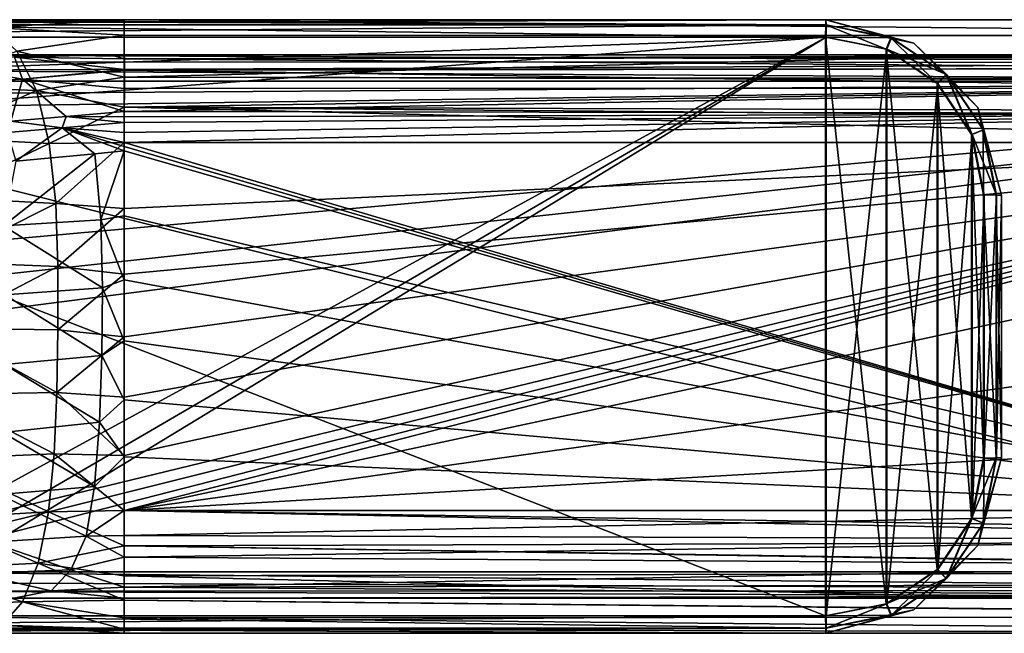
# Model space of a CAD drawing. Header units: millimetres. Extents: x -24 to 136, y -24 to 24.
# Tile 73 of 88: x 27 to 83, y -18 to 18. Entities that reach past the tile are written whole.
import ezdxf

# ---------------------------------------------------------------- set-up
doc = ezdxf.new("R2010")
doc.units = ezdxf.units.MM
doc.header["$LTSCALE"] = 101.851852
for name, color, linetype in [('18', 7, 'CONTINUOUS'), ('25', 7, 'CONTINUOUS'), ('26', 7, 'CONTINUOUS'), ('27', 7, 'CONTINUOUS'), ('28', 7, 'CONTINUOUS'), ('32', 7, 'CONTINUOUS'), ('33', 7, 'CONTINUOUS'), ('34', 7, 'CONTINUOUS'), ('36', 7, 'CONTINUOUS'), ('37', 7, 'CONTINUOUS'), ('38', 7, 'CONTINUOUS'), ('39', 7, 'CONTINUOUS'), ('40', 7, 'CONTINUOUS'), ('418', 7, 'CONTINUOUS'), ('419', 7, 'CONTINUOUS'), ('423', 7, 'CONTINUOUS'), ('429', 7, 'CONTINUOUS'), ('430', 7, 'CONTINUOUS'), ('433', 7, 'CONTINUOUS'), ('434', 7, 'CONTINUOUS'), ('435', 7, 'CONTINUOUS'), ('436', 7, 'CONTINUOUS'), ('437', 7, 'CONTINUOUS'), ('442', 7, 'CONTINUOUS'), ('443', 7, 'CONTINUOUS'), ('444', 7, 'CONTINUOUS'), ('445', 7, 'CONTINUOUS'), ('446', 7, 'CONTINUOUS'), ('447', 7, 'CONTINUOUS'), ('448', 7, 'CONTINUOUS'), ('57', 7, 'CONTINUOUS'), ('59', 7, 'CONTINUOUS'), ('60', 7, 'CONTINUOUS'), ('63', 7, 'CONTINUOUS'), ('8', 7, 'CONTINUOUS'), ('9', 7, 'CONTINUOUS')]:
    doc.layers.add(name, color=color, linetype=linetype)

msp = doc.modelspace()

# ---------------------------------------------------------------- linework, layer by layer
at = {"layer": '18', "linetype": 'CONTINUOUS'}
for points in [[(-12.5, 17.5, 129), (126.5, 17.5, 129), (32.5, 17.5, 121), (-12.5, 17.5, 129)], [(23.014, 17.5, 119.799), (-12.5, 17.5, 129), (32.5, 17.5, 121), (23.014, 17.5, 119.799)], [(126.5, 17.5, 129), (126.5, 17.5, 121), (32.5, 17.5, 121), (126.5, 17.5, 129)]]:
    msp.add_3dface(points, dxfattribs=at)
at = {"layer": '25', "linetype": 'CONTINUOUS'}
for points in [[(23.014, 17.5, 119.799), (32.5, 17.5, 121), (24.905, 17.054, 117.649), (23.014, 17.5, 119.799)], [(32.5, 17.5, 121), (32.5, 16.62, 117.601), (24.905, 17.054, 117.649), (32.5, 17.5, 121)], [(24.905, 17.054, 117.649), (32.5, 16.62, 117.601), (26.38, 15.707, 115.673), (24.905, 17.054, 117.649)], [(32.5, 16.62, 117.601), (32.5, 14.215, 115.067), (26.38, 15.707, 115.673), (32.5, 16.62, 117.601)], [(26.38, 15.707, 115.673), (27.502, 13.452, 114.216), (20.855, 13.717, 110.801), (26.38, 15.707, 115.673)], [(26.38, 15.707, 115.673), (32.5, 14.215, 115.067), (27.502, 13.452, 114.216), (26.38, 15.707, 115.673)], [(32.5, 14.215, 115.067), (32.5, 12.503, 114.293), (27.502, 13.452, 114.216), (32.5, 14.215, 115.067)], [(20.855, 13.717, 110.801), (27.502, 13.452, 114.216), (21.567, 10.794, 110.201), (20.855, 13.717, 110.801)], [(27.502, 13.452, 114.216), (28.223, 10.442, 113.588), (21.567, 10.794, 110.201), (27.502, 13.452, 114.216)], [(27.502, 13.452, 114.216), (32.5, 12.503, 114.293), (28.223, 10.442, 113.588), (27.502, 13.452, 114.216)], [(32.5, 12.503, 114.293), (32.5, 10.5, 114), (28.223, 10.442, 113.588), (32.5, 12.503, 114.293)], [(21.567, 10.794, 110.201), (28.223, 10.442, 113.588), (21.878, 7.374, 109.979), (21.567, 10.794, 110.201)], [(28.223, 10.442, 113.588), (28.59, 7.015, 113.544), (21.878, 7.374, 109.979), (28.223, 10.442, 113.588)], [(28.223, 10.442, 113.588), (32.5, 10.5, 114), (28.59, 7.015, 113.544), (28.223, 10.442, 113.588)], [(32.5, 10.5, 114), (32.5, 6.721, 114), (28.59, 7.015, 113.544), (32.5, 10.5, 114)], [(21.878, 7.374, 109.979), (28.59, 7.015, 113.544), (21.965, 3.693, 109.948), (21.878, 7.374, 109.979)], [(28.59, 7.015, 113.544), (28.713, 3.423, 113.572), (21.965, 3.693, 109.948), (28.59, 7.015, 113.544)], [(28.59, 7.015, 113.544), (32.5, 6.721, 114), (28.713, 3.423, 113.572), (28.59, 7.015, 113.544)], [(32.5, 6.721, 114), (32.5, 2.984, 114), (28.713, 3.423, 113.572), (32.5, 6.721, 114)], [(21.965, 3.693, 109.948), (28.713, 3.423, 113.572), (21.971, -0.09, 109.96), (21.965, 3.693, 109.948)], [(28.713, 3.423, 113.572), (28.713, -0.191, 113.573), (21.971, -0.09, 109.96), (28.713, 3.423, 113.572)], [(28.713, 3.423, 113.572), (32.5, 2.984, 114), (28.713, -0.191, 113.573), (28.713, 3.423, 113.572)], [(32.5, 2.984, 114), (32.5, -0.58, 114), (28.713, -0.191, 113.573), (32.5, 2.984, 114)], [(21.971, -0.09, 109.96), (28.656, -3.773, 113.563), (21.958, -3.873, 109.969), (21.971, -0.09, 109.96)], [(28.713, -0.191, 113.573), (28.656, -3.773, 113.563), (21.971, -0.09, 109.96), (28.713, -0.191, 113.573)], [(28.713, -0.191, 113.573), (32.5, -0.58, 114), (28.656, -3.773, 113.563), (28.713, -0.191, 113.573)], [(32.5, -0.58, 114), (32.5, -4.022, 114), (28.656, -3.773, 113.563), (32.5, -0.58, 114)], [(21.958, -3.873, 109.969), (28.512, -7.269, 113.538), (21.887, -7.549, 110.049), (21.958, -3.873, 109.969)], [(28.656, -3.773, 113.563), (28.512, -7.269, 113.538), (21.958, -3.873, 109.969), (28.656, -3.773, 113.563)], [(28.656, -3.773, 113.563), (32.5, -7.353, 114), (28.512, -7.269, 113.538), (28.656, -3.773, 113.563)], [(32.5, -4.022, 114), (32.5, -7.353, 114), (28.656, -3.773, 113.563), (32.5, -4.022, 114)], [(28.512, -7.269, 113.538), (28.19, -10.579, 113.612), (21.887, -7.549, 110.049), (28.512, -7.269, 113.538)], [(28.512, -7.269, 113.538), (32.5, -10.5, 114), (28.19, -10.579, 113.612), (28.512, -7.269, 113.538)], [(32.5, -7.353, 114), (32.5, -10.5, 114), (28.512, -7.269, 113.538), (32.5, -7.353, 114)], [(21.887, -7.549, 110.049), (28.19, -10.579, 113.612), (21.625, -10.953, 110.371), (21.887, -7.549, 110.049)], [(28.19, -10.579, 113.612), (27.599, -13.493, 114.278), (21.625, -10.953, 110.371), (28.19, -10.579, 113.612)], [(28.19, -10.579, 113.612), (32.5, -12.514, 114.296), (27.599, -13.493, 114.278), (28.19, -10.579, 113.612)], [(32.5, -10.5, 114), (32.5, -12.514, 114.296), (28.19, -10.579, 113.612), (32.5, -10.5, 114)], [(21.625, -10.953, 110.371), (27.599, -13.493, 114.278), (21.002, -13.842, 111.124), (21.625, -10.953, 110.371)], [(32.5, -12.514, 114.296), (32.5, -14.226, 115.074), (27.599, -13.493, 114.278), (32.5, -12.514, 114.296)], [(21.002, -13.842, 111.124), (26.706, -15.698, 115.759), (19.948, -15.958, 112.385), (21.002, -13.842, 111.124)], [(27.599, -13.493, 114.278), (26.706, -15.698, 115.759), (21.002, -13.842, 111.124), (27.599, -13.493, 114.278)], [(27.599, -13.493, 114.278), (32.5, -15.601, 116.206), (26.706, -15.698, 115.759), (27.599, -13.493, 114.278)], [(32.5, -14.226, 115.074), (32.5, -15.601, 116.206), (27.599, -13.493, 114.278), (32.5, -14.226, 115.074)], [(26.706, -15.698, 115.759), (25.546, -17.042, 117.782), (19.948, -15.958, 112.385), (26.706, -15.698, 115.759)], [(26.706, -15.698, 115.759), (32.5, -17.269, 119.218), (25.546, -17.042, 117.782), (26.706, -15.698, 115.759)], [(32.5, -15.601, 116.206), (32.5, -16.622, 117.605), (26.706, -15.698, 115.759), (32.5, -15.601, 116.206)], [(32.5, -16.622, 117.605), (32.5, -17.269, 119.218), (26.706, -15.698, 115.759), (32.5, -16.622, 117.605)], [(32.5, -17.5, 121), (23.773, -17.5, 120.019), (25.546, -17.042, 117.782), (32.5, -17.5, 121)], [(32.5, -17.269, 119.218), (32.5, -17.5, 121), (25.546, -17.042, 117.782), (32.5, -17.269, 119.218)]]:
    msp.add_3dface(points, dxfattribs=at)
at = {"layer": '26', "linetype": 'CONTINUOUS'}
for points in [[(113.686, -10.5, 114), (116.706, -11.8, 114.12), (32.5, -10.5, 114), (113.686, -10.5, 114)], [(116.706, -11.8, 114.12), (119.94, -12.25, 114.222), (32.5, -10.5, 114), (116.706, -11.8, 114.12)], [(119.94, -12.25, 114.222), (32.5, -12.514, 114.296), (32.5, -10.5, 114), (119.94, -12.25, 114.222)], [(119.94, -12.25, 114.222), (126.5, -13.941, 114.904), (32.5, -12.514, 114.296), (119.94, -12.25, 114.222)], [(126.5, -13.941, 114.904), (126.5, -13.996, 114.935), (32.5, -12.514, 114.296), (126.5, -13.941, 114.904)], [(126.5, -13.996, 114.935), (32.5, -14.226, 115.074), (32.5, -12.514, 114.296), (126.5, -13.996, 114.935)], [(126.5, -13.996, 114.935), (126.5, -16.513, 117.415), (32.5, -14.226, 115.074), (126.5, -13.996, 114.935)], [(126.5, -16.513, 117.415), (32.5, -15.601, 116.206), (32.5, -14.226, 115.074), (126.5, -16.513, 117.415)], [(126.5, -16.513, 117.415), (126.5, -16.562, 117.499), (32.5, -15.601, 116.206), (126.5, -16.513, 117.415)], [(126.5, -16.562, 117.499), (32.5, -16.622, 117.605), (32.5, -15.601, 116.206), (126.5, -16.562, 117.499)], [(126.5, -16.562, 117.499), (126.5, -17.5, 121), (32.5, -16.622, 117.605), (126.5, -16.562, 117.499)], [(126.5, -17.5, 121), (32.5, -17.269, 119.218), (32.5, -16.622, 117.605), (126.5, -17.5, 121)], [(126.5, -17.5, 121), (32.5, -17.5, 121), (32.5, -17.269, 119.218), (126.5, -17.5, 121)]]:
    msp.add_3dface(points, dxfattribs=at)
at = {"layer": '27', "linetype": 'CONTINUOUS'}
for points in [[(113.686, 10.5, 114), (109.332, 6.031, 114), (32.5, -10.5, 114), (113.686, 10.5, 114)], [(113.686, 10.5, 114), (32.5, -10.5, 114), (32.5, -7.353, 114), (113.686, 10.5, 114)], [(113.686, 10.5, 114), (32.5, -7.353, 114), (32.5, -4.022, 114), (113.686, 10.5, 114)], [(113.686, 10.5, 114), (32.5, -4.022, 114), (32.5, -0.58, 114), (113.686, 10.5, 114)], [(113.686, 10.5, 114), (32.5, -0.58, 114), (32.5, 2.984, 114), (113.686, 10.5, 114)], [(113.686, 10.5, 114), (32.5, 2.984, 114), (32.5, 6.721, 114), (113.686, 10.5, 114)], [(113.686, 10.5, 114), (32.5, 6.721, 114), (32.5, 10.5, 114), (113.686, 10.5, 114)], [(109.332, 6.031, 114), (107.743, 0, 114), (32.5, -10.5, 114), (109.332, 6.031, 114)], [(107.743, 0, 114), (109.332, -6.031, 114), (32.5, -10.5, 114), (107.743, 0, 114)], [(109.332, -6.031, 114), (113.686, -10.5, 114), (32.5, -10.5, 114), (109.332, -6.031, 114)]]:
    msp.add_3dface(points, dxfattribs=at)
at = {"layer": '28', "linetype": 'CONTINUOUS'}
for points in [[(126.5, 17.5, 121), (126.5, 16.596, 117.559), (32.5, 17.5, 121), (126.5, 17.5, 121)], [(32.5, 17.5, 121), (126.5, 16.596, 117.559), (32.5, 16.62, 117.601), (32.5, 17.5, 121)], [(126.5, 16.596, 117.559), (126.5, 16.563, 117.501), (32.5, 16.62, 117.601), (126.5, 16.596, 117.559)], [(126.5, 16.563, 117.501), (32.5, 14.215, 115.067), (32.5, 16.62, 117.601), (126.5, 16.563, 117.501)], [(126.5, 16.563, 117.501), (126.5, 14.085, 114.987), (32.5, 14.215, 115.067), (126.5, 16.563, 117.501)], [(126.5, 14.085, 114.987), (126.5, 13.997, 114.936), (32.5, 14.215, 115.067), (126.5, 14.085, 114.987)], [(126.5, 13.997, 114.936), (32.5, 12.503, 114.293), (32.5, 14.215, 115.067), (126.5, 13.997, 114.936)], [(126.5, 13.997, 114.936), (119.993, 12.25, 114.222), (32.5, 12.503, 114.293), (126.5, 13.997, 114.936)], [(119.993, 12.25, 114.222), (116.751, 11.813, 114.122), (32.5, 12.503, 114.293), (119.993, 12.25, 114.222)], [(116.751, 11.813, 114.122), (113.686, 10.5, 114), (32.5, 12.503, 114.293), (116.751, 11.813, 114.122)], [(113.686, 10.5, 114), (32.5, 10.5, 114), (32.5, 12.503, 114.293), (113.686, 10.5, 114)]]:
    msp.add_3dface(points, dxfattribs=at)
at = {"layer": '32', "linetype": 'CONTINUOUS'}
for points in [[(32.5, 15.5, 121), (103.859, 15.5, 121), (16.5, 15.5, 125.5), (32.5, 15.5, 121)], [(32.5, 15.5, 121), (16.5, 15.5, 125.5), (31.692, 15.5, 120.993), (32.5, 15.5, 121)], [(16.5, 15.5, 125.5), (103.859, 15.5, 121), (105.222, 15.5, 122.727), (16.5, 15.5, 125.5)], [(126.5, 15.5, 124.166), (126.5, 15.5, 125.5), (16.5, 15.5, 125.5), (126.5, 15.5, 124.166)], [(126.5, 15.5, 124.166), (16.5, 15.5, 125.5), (107.548, 15.5, 123.464), (126.5, 15.5, 124.166)], [(107.548, 15.5, 123.464), (16.5, 15.5, 125.5), (105.321, 15.5, 122.794), (107.548, 15.5, 123.464)], [(105.321, 15.5, 122.794), (16.5, 15.5, 125.5), (105.222, 15.5, 122.727), (105.321, 15.5, 122.794)], [(31.692, 15.5, 120.993), (16.5, 15.5, 125.5), (26.204, 15.5, 120.544), (31.692, 15.5, 120.993)]]:
    msp.add_3dface(points, dxfattribs=at)
at = {"layer": '33', "linetype": 'CONTINUOUS'}
for points in [[(16.5, 15.5, 125.5), (126.5, 15.5, 125.5), (126.5, 15.061, 126.561), (16.5, 15.5, 125.5)], [(16.769, 15.102, 126.517), (16.5, 15.5, 125.5), (126.5, 15.061, 126.561), (16.769, 15.102, 126.517)], [(17.04, 14.596, 126.876), (16.769, 15.102, 126.517), (126.5, 15.061, 126.561), (17.04, 14.596, 126.876)], [(126.5, 14, 127), (17.04, 14.596, 126.876), (126.5, 15.061, 126.561), (126.5, 14, 127)], [(17.27, 14, 127), (17.04, 14.596, 126.876), (126.5, 14, 127), (17.27, 14, 127)]]:
    msp.add_3dface(points, dxfattribs=at)
at = {"layer": '34', "linetype": 'CONTINUOUS'}
for points in [[(17.27, -14, 127), (17.442, -13.259, 127), (126.5, 14, 127), (17.27, -14, 127)], [(126.5, -14, 127), (17.27, -14, 127), (126.5, 14, 127), (126.5, -14, 127)], [(17.442, 13.259, 127), (17.27, 14, 127), (126.5, 14, 127), (17.442, 13.259, 127)], [(17.442, -13.259, 127), (17.5, -12.5, 127), (126.5, 14, 127), (17.442, -13.259, 127)], [(17.5, 12.5, 127), (17.442, 13.259, 127), (126.5, 14, 127), (17.5, 12.5, 127)], [(17.5, -12.5, 127), (18, 0, 127), (126.5, 14, 127), (17.5, -12.5, 127)], [(17.5, 4.213, 127), (17.5, 12.5, 127), (126.5, 14, 127), (17.5, 4.213, 127)], [(17.875, 2.121, 127), (17.5, 4.213, 127), (126.5, 14, 127), (17.875, 2.121, 127)], [(18, 0, 127), (17.875, 2.121, 127), (126.5, 14, 127), (18, 0, 127)]]:
    msp.add_3dface(points, dxfattribs=at)
at = {"layer": '36', "linetype": 'CONTINUOUS'}
for points in [[(31.169, 6.091, 115.955), (30.814, 9.845, 115.933), (25.624, 5.746, 114.677), (31.169, 6.091, 115.955)], [(30.814, 9.845, 115.933), (26.315, 9.438, 115.061), (25.624, 5.746, 114.677), (30.814, 9.845, 115.933)], [(31.169, 6.091, 115.955), (32.5, 10.023, 116), (30.814, 9.845, 115.933), (31.169, 6.091, 115.955)], [(32.5, 6.311, 116), (32.5, 10.023, 116), (31.169, 6.091, 115.955), (32.5, 6.311, 116)], [(32.5, 2.656, 116), (32.5, 6.311, 116), (31.169, 6.091, 115.955), (32.5, 2.656, 116)], [(31.256, 2.202, 115.961), (31.169, 6.091, 115.955), (25.624, 5.746, 114.677), (31.256, 2.202, 115.961)], [(25.693, 1.802, 114.702), (31.256, 2.202, 115.961), (25.624, 5.746, 114.677), (25.693, 1.802, 114.702)], [(31.256, 2.202, 115.961), (32.5, 2.656, 116), (31.169, 6.091, 115.955), (31.256, 2.202, 115.961)], [(32.5, -0.822, 116), (32.5, 2.656, 116), (31.256, 2.202, 115.961), (32.5, -0.822, 116)], [(25.67, -2.175, 114.699), (31.214, -1.653, 115.958), (25.693, 1.802, 114.702), (25.67, -2.175, 114.699)], [(31.214, -1.653, 115.958), (31.256, 2.202, 115.961), (25.693, 1.802, 114.702), (31.214, -1.653, 115.958)], [(31.214, -1.653, 115.958), (32.5, -0.822, 116), (31.256, 2.202, 115.961), (31.214, -1.653, 115.958)], [(32.5, -4.186, 116), (32.5, -0.822, 116), (31.214, -1.653, 115.958), (32.5, -4.186, 116)], [(31.087, -5.455, 115.951), (31.214, -1.653, 115.958), (25.67, -2.175, 114.699), (31.087, -5.455, 115.951)], [(31.087, -5.455, 115.951), (32.5, -4.186, 116), (31.214, -1.653, 115.958), (31.087, -5.455, 115.951)], [(25.582, -6.055, 114.682), (31.087, -5.455, 115.951), (25.67, -2.175, 114.699), (25.582, -6.055, 114.682)], [(32.5, -7.442, 116), (32.5, -4.186, 116), (31.087, -5.455, 115.951), (32.5, -7.442, 116)], [(30.802, -9.122, 115.929), (31.087, -5.455, 115.951), (25.582, -6.055, 114.682), (30.802, -9.122, 115.929)], [(30.802, -9.122, 115.929), (32.5, -7.442, 116), (31.087, -5.455, 115.951), (30.802, -9.122, 115.929)], [(25.37, -9.577, 114.773), (30.802, -9.122, 115.929), (25.582, -6.055, 114.682), (25.37, -9.577, 114.773)], [(32.5, -10.5, 116), (32.5, -7.442, 116), (30.802, -9.122, 115.929), (32.5, -10.5, 116)], [(30.337, -11.963, 116.165), (30.802, -9.122, 115.929), (25.37, -9.577, 114.773), (30.337, -11.963, 116.165)], [(30.337, -11.963, 116.165), (32.5, -10.5, 116), (30.802, -9.122, 115.929), (30.337, -11.963, 116.165)], [(24.873, -12.295, 115.243), (30.337, -11.963, 116.165), (25.37, -9.577, 114.773), (24.873, -12.295, 115.243)], [(32.5, -11.928, 116.208), (32.5, -10.5, 116), (30.337, -11.963, 116.165), (32.5, -11.928, 116.208)], [(24.04, -14.092, 116.194), (29.459, -13.888, 117.203), (24.873, -12.295, 115.243), (24.04, -14.092, 116.194)], [(29.459, -13.888, 117.203), (30.337, -11.963, 116.165), (24.873, -12.295, 115.243), (29.459, -13.888, 117.203)], [(29.459, -13.888, 117.203), (32.5, -13.152, 116.761), (30.337, -11.963, 116.165), (29.459, -13.888, 117.203)], [(32.5, -13.152, 116.761), (32.5, -11.928, 116.208), (30.337, -11.963, 116.165), (32.5, -13.152, 116.761)], [(32.5, -14.872, 118.574), (32.5, -13.152, 116.761), (29.459, -13.888, 117.203), (32.5, -14.872, 118.574)], [(28.325, -15.083, 118.784), (29.459, -13.888, 117.203), (24.04, -14.092, 116.194), (28.325, -15.083, 118.784)], [(28.325, -15.083, 118.784), (32.5, -14.872, 118.574), (29.459, -13.888, 117.203), (28.325, -15.083, 118.784)], [(22.988, -15.142, 117.577), (28.325, -15.083, 118.784), (24.04, -14.092, 116.194), (22.988, -15.142, 117.577)], [(26.205, -15.5, 120.544), (28.325, -15.083, 118.784), (22.988, -15.142, 117.577), (26.205, -15.5, 120.544)], [(26.205, -15.5, 120.544), (32.5, -15.5, 121), (28.325, -15.083, 118.784), (26.205, -15.5, 120.544)], [(32.5, -15.5, 121), (32.5, -14.872, 118.574), (28.325, -15.083, 118.784), (32.5, -15.5, 121)]]:
    msp.add_3dface(points, dxfattribs=at)
at = {"layer": '37', "linetype": 'CONTINUOUS'}
for points in [[(26.315, 9.438, 115.061), (28.96, 11.329, 115.882), (25.842, 11.063, 115.144), (26.315, 9.438, 115.061)], [(26.315, 9.438, 115.061), (30.814, 9.845, 115.933), (28.96, 11.329, 115.882), (26.315, 9.438, 115.061)], [(32.501, 11.07, 116.033), (32.501, 11.645, 116.133), (28.96, 11.329, 115.882), (32.501, 11.07, 116.033)], [(32.5, 10.497, 116), (32.501, 11.07, 116.033), (28.96, 11.329, 115.882), (32.5, 10.497, 116)], [(32.5, 10.264, 116), (32.5, 10.497, 116), (28.96, 11.329, 115.882), (32.5, 10.264, 116)], [(32.5, 10.023, 116), (32.5, 10.264, 116), (28.96, 11.329, 115.882), (32.5, 10.023, 116)], [(30.814, 9.845, 115.933), (32.5, 10.023, 116), (28.96, 11.329, 115.882), (30.814, 9.845, 115.933)]]:
    msp.add_3dface(points, dxfattribs=at)
at = {"layer": '38', "linetype": 'CONTINUOUS'}
for points in [[(29.188, 11.971, 116.068), (26.034, 11.714, 115.374), (28.96, 11.329, 115.882), (29.188, 11.971, 116.068)], [(32.501, 11.645, 116.133), (29.188, 11.971, 116.068), (28.96, 11.329, 115.882), (32.501, 11.645, 116.133)], [(32.501, 11.959, 116.218), (32.501, 12.266, 116.322), (29.188, 11.971, 116.068), (32.501, 11.959, 116.218)], [(32.501, 11.645, 116.133), (32.501, 11.959, 116.218), (29.188, 11.971, 116.068), (32.501, 11.645, 116.133)], [(28.96, 11.329, 115.882), (26.034, 11.714, 115.374), (25.842, 11.063, 115.144), (28.96, 11.329, 115.882)]]:
    msp.add_3dface(points, dxfattribs=at)
at = {"layer": '39', "linetype": 'CONTINUOUS'}
for points in [[(21.041, 15.129, 116.502), (26.697, 14.103, 116.991), (26.242, 15.356, 119.302), (21.041, 15.129, 116.502)], [(31.692, 15.5, 120.993), (26.204, 15.5, 120.544), (26.242, 15.356, 119.302), (31.692, 15.5, 120.993)], [(32.504, 15.273, 119.511), (31.692, 15.5, 120.993), (26.242, 15.356, 119.302), (32.504, 15.273, 119.511)], [(32.506, 14.65, 118.211), (32.504, 15.273, 119.511), (26.242, 15.356, 119.302), (32.506, 14.65, 118.211)], [(26.697, 14.103, 116.991), (32.506, 14.65, 118.211), (26.242, 15.356, 119.302), (26.697, 14.103, 116.991)], [(32.504, 15.273, 119.511), (32.5, 15.5, 121), (31.692, 15.5, 120.993), (32.504, 15.273, 119.511)], [(21.294, 13.863, 114.42), (26.697, 14.103, 116.991), (21.041, 15.129, 116.502), (21.294, 13.863, 114.42)], [(32.506, 14.613, 118.157), (32.506, 14.65, 118.211), (26.697, 14.103, 116.991), (32.506, 14.613, 118.157)], [(32.505, 13.579, 117.061), (32.506, 14.613, 118.157), (26.697, 14.103, 116.991), (32.505, 13.579, 117.061)], [(26.697, 14.103, 116.991), (21.294, 13.863, 114.42), (26.034, 11.714, 115.374), (26.697, 14.103, 116.991)], [(29.188, 11.971, 116.068), (26.697, 14.103, 116.991), (26.034, 11.714, 115.374), (29.188, 11.971, 116.068)], [(32.501, 12.266, 116.322), (32.505, 13.579, 117.061), (26.697, 14.103, 116.991), (32.501, 12.266, 116.322)], [(32.501, 12.266, 116.322), (26.697, 14.103, 116.991), (29.188, 11.971, 116.068), (32.501, 12.266, 116.322)]]:
    msp.add_3dface(points, dxfattribs=at)
at = {"layer": '40', "linetype": 'CONTINUOUS'}
for points in [[(32.5, 15.5, 121), (32.504, 15.273, 119.511), (103.859, 15.5, 121), (32.5, 15.5, 121)], [(103.859, 15.5, 121), (32.504, 15.273, 119.511), (103.748, 15.465, 120.409), (103.859, 15.5, 121)], [(32.504, 15.273, 119.511), (103.692, 15.368, 119.859), (103.748, 15.465, 120.409), (32.504, 15.273, 119.511)], [(103.612, 14.721, 118.32), (103.692, 15.368, 119.859), (32.504, 15.273, 119.511), (103.612, 14.721, 118.32)], [(32.506, 14.65, 118.211), (103.612, 14.721, 118.32), (32.504, 15.273, 119.511), (32.506, 14.65, 118.211)], [(32.505, 13.579, 117.061), (103.546, 13.603, 117.08), (32.506, 14.613, 118.157), (32.505, 13.579, 117.061)], [(103.546, 13.603, 117.08), (103.612, 14.721, 118.32), (32.506, 14.613, 118.157), (103.546, 13.603, 117.08)], [(32.506, 14.613, 118.157), (103.612, 14.721, 118.32), (32.506, 14.65, 118.211), (32.506, 14.613, 118.157)], [(103.504, 12.141, 116.277), (103.546, 13.603, 117.08), (32.501, 12.266, 116.322), (103.504, 12.141, 116.277)], [(32.501, 12.266, 116.322), (103.546, 13.603, 117.08), (32.505, 13.579, 117.061), (32.501, 12.266, 116.322)], [(103.49, 10.5, 116), (103.504, 12.141, 116.277), (32.5, 10.497, 116), (103.49, 10.5, 116)], [(32.5, 10.497, 116), (103.504, 12.141, 116.277), (32.501, 11.07, 116.033), (32.5, 10.497, 116)], [(32.501, 11.959, 116.218), (103.504, 12.141, 116.277), (32.501, 12.266, 116.322), (32.501, 11.959, 116.218)], [(32.501, 11.07, 116.033), (103.504, 12.141, 116.277), (32.501, 11.645, 116.133), (32.501, 11.07, 116.033)], [(32.501, 11.645, 116.133), (103.504, 12.141, 116.277), (32.501, 11.959, 116.218), (32.501, 11.645, 116.133)]]:
    msp.add_3dface(points, dxfattribs=at)
at = {"layer": '418', "linetype": 'CONTINUOUS'}
for points in [[(72.5, 17.5, 155.965), (12.5, 17.5, 153.918), (-12.5, 17.5, 154.482), (72.5, 17.5, 155.965)], [(72.5, 17.5, 154.966), (12.5, 17.5, 153.918), (72.5, 17.5, 155.965), (72.5, 17.5, 154.966)]]:
    msp.add_3dface(points, dxfattribs=at)
at = {"layer": '419', "linetype": 'CONTINUOUS'}
for points in [[(12.5, 17.5, 153.918), (72.5, 17.5, 154.966), (72.512, 17.207, 154.259), (12.5, 17.5, 153.918)], [(14.456, 17.406, 153.528), (12.5, 17.5, 153.918), (72.512, 17.207, 154.259), (14.456, 17.406, 153.528)], [(16.016, 17.179, 153.246), (14.456, 17.406, 153.528), (72.512, 17.207, 154.259), (16.016, 17.179, 153.246)], [(72.516, 16.5, 153.966), (16.016, 17.179, 153.246), (72.512, 17.207, 154.259), (72.516, 16.5, 153.966)], [(18.21, 16.5, 153.018), (16.016, 17.179, 153.246), (72.516, 16.5, 153.966), (18.21, 16.5, 153.018)]]:
    msp.add_3dface(points, dxfattribs=at)
at = {"layer": '423', "linetype": 'CONTINUOUS'}
for points in [[(18.21, 16.5, 153.018), (72.516, 16.5, 153.966), (19.144, 14.596, 153.034), (18.21, 16.5, 153.018)], [(19.144, -14.596, 153.034), (72.516, 16.5, 153.966), (18.21, -16.5, 153.018), (19.144, -14.596, 153.034)], [(18.21, -16.5, 153.018), (72.516, 16.5, 153.966), (72.516, -16.5, 153.966), (18.21, -16.5, 153.018)], [(72.516, 16.5, 153.966), (19.465, 12.5, 153.04), (19.144, 14.596, 153.034), (72.516, 16.5, 153.966)], [(19.465, -12.5, 153.04), (72.516, 16.5, 153.966), (19.144, -14.596, 153.034), (19.465, -12.5, 153.04)], [(19.465, 12.5, 153.04), (72.516, 16.5, 153.966), (19.465, -12.5, 153.04), (19.465, 12.5, 153.04)], [(72.516, -16.5, 153.966), (72.516, 16.5, 153.966), (75.964, 15.814, 154.026), (72.516, -16.5, 153.966)], [(75.964, -15.814, 154.026), (72.516, -16.5, 153.966), (75.964, 15.814, 154.026), (75.964, -15.814, 154.026)], [(78.88, 13.865, 154.077), (75.964, -15.814, 154.026), (75.964, 15.814, 154.026), (78.88, 13.865, 154.077)], [(78.881, -13.865, 154.077), (75.964, -15.814, 154.026), (78.88, 13.865, 154.077), (78.881, -13.865, 154.077)], [(80.83, 10.949, 154.111), (78.881, -13.865, 154.077), (78.88, 13.865, 154.077), (80.83, 10.949, 154.111)], [(80.83, -10.949, 154.111), (78.881, -13.865, 154.077), (80.83, 10.949, 154.111), (80.83, -10.949, 154.111)], [(81.517, 7.501, 154.123), (80.83, -10.949, 154.111), (80.83, 10.949, 154.111), (81.517, 7.501, 154.123)], [(81.517, -7.501, 154.123), (80.83, -10.949, 154.111), (81.517, 7.501, 154.123), (81.517, -7.501, 154.123)]]:
    msp.add_3dface(points, dxfattribs=at)
at = {"layer": '429', "linetype": 'CONTINUOUS'}
for points in [[(16.016, -17.179, 153.246), (18.21, -16.5, 153.018), (72.512, -17.207, 154.259), (16.016, -17.179, 153.246)], [(18.21, -16.5, 153.018), (72.516, -16.5, 153.966), (72.512, -17.207, 154.259), (18.21, -16.5, 153.018)], [(12.5, -17.5, 153.918), (15.574, -17.259, 153.321), (72.5, -17.5, 154.966), (12.5, -17.5, 153.918)], [(15.574, -17.259, 153.321), (16.016, -17.179, 153.246), (72.512, -17.207, 154.259), (15.574, -17.259, 153.321)], [(72.5, -17.5, 154.966), (15.574, -17.259, 153.321), (72.512, -17.207, 154.259), (72.5, -17.5, 154.966)]]:
    msp.add_3dface(points, dxfattribs=at)
at = {"layer": '430', "linetype": 'CONTINUOUS'}
for points in [[(12.5, -17.5, 153.918), (72.5, -17.5, 154.966), (-12.5, -17.5, 154.482), (12.5, -17.5, 153.918)], [(-12.5, -17.5, 154.482), (72.5, -17.5, 154.966), (72.5, -17.5, 155.965), (-12.5, -17.5, 154.482)]]:
    msp.add_3dface(points, dxfattribs=at)
at = {"layer": '433', "linetype": 'CONTINUOUS'}
for points in [[(-12.517, -16.5, 155.482), (72.481, -16.5, 156.965), (-12.517, 16.5, 155.482), (-12.517, -16.5, 155.482)], [(-12.517, 16.5, 155.482), (72.481, -16.5, 156.965), (72.481, 16.5, 156.965), (-12.517, 16.5, 155.482)], [(72.481, -16.5, 156.965), (75.93, -15.814, 157.025), (72.481, 16.5, 156.965), (72.481, -16.5, 156.965)], [(72.481, 16.5, 156.965), (75.93, -15.814, 157.025), (75.93, 15.814, 157.025), (72.481, 16.5, 156.965)], [(75.93, -15.814, 157.025), (78.846, -13.865, 157.076), (75.93, 15.814, 157.025), (75.93, -15.814, 157.025)], [(75.93, 15.814, 157.025), (78.846, -13.865, 157.076), (78.846, 13.865, 157.076), (75.93, 15.814, 157.025)], [(78.846, -13.865, 157.076), (80.796, -10.948, 157.11), (78.846, 13.865, 157.076), (78.846, -13.865, 157.076)], [(78.846, 13.865, 157.076), (80.796, -10.948, 157.11), (80.796, 10.948, 157.11), (78.846, 13.865, 157.076)], [(80.796, -10.948, 157.11), (81.483, -7.501, 157.122), (80.796, 10.948, 157.11), (80.796, -10.948, 157.11)], [(80.796, 10.948, 157.11), (81.483, -7.501, 157.122), (81.483, 7.501, 157.122), (80.796, 10.948, 157.11)]]:
    msp.add_3dface(points, dxfattribs=at)
at = {"layer": '434', "linetype": 'CONTINUOUS'}
for points in [[(81.483, -7.501, 157.122), (80.796, -10.948, 157.11), (82.195, -7.5, 156.842), (81.483, -7.501, 157.122)], [(82.195, -7.5, 156.842), (80.796, -10.948, 157.11), (81.461, -11.217, 156.823), (82.195, -7.5, 156.842)], [(82.5, -7.5, 156.122), (81.461, -11.217, 156.823), (81.16, -12.5, 156.101), (82.5, -7.5, 156.122)], [(82.195, -7.5, 156.842), (81.461, -11.217, 156.823), (82.5, -7.5, 156.14), (82.195, -7.5, 156.842)], [(82.5, -7.5, 156.14), (81.461, -11.217, 156.823), (82.5, -7.5, 156.122), (82.5, -7.5, 156.14)], [(80.796, -10.948, 157.11), (78.846, -13.865, 157.076), (79.356, -14.369, 156.786), (80.796, -10.948, 157.11)], [(81.461, -11.217, 156.823), (80.796, -10.948, 157.11), (79.356, -14.369, 156.786), (81.461, -11.217, 156.823)], [(81.461, -11.217, 156.823), (79.356, -14.369, 156.786), (81.16, -12.5, 156.101), (81.461, -11.217, 156.823)], [(81.16, -12.5, 156.101), (79.356, -14.369, 156.786), (77.5, -16.16, 156.044), (81.16, -12.5, 156.101)], [(78.846, -13.865, 157.076), (75.93, -15.814, 157.025), (79.356, -14.369, 156.786), (78.846, -13.865, 157.076)], [(79.356, -14.369, 156.786), (75.93, -15.814, 157.025), (76.205, -16.474, 156.731), (79.356, -14.369, 156.786)], [(79.356, -14.369, 156.786), (76.205, -16.474, 156.731), (77.5, -16.16, 156.044), (79.356, -14.369, 156.786)], [(75.93, -15.814, 157.025), (72.481, -16.5, 156.965), (76.205, -16.474, 156.731), (75.93, -15.814, 157.025)], [(72.488, -17.213, 156.666), (72.5, -17.5, 155.965), (77.5, -16.16, 156.044), (72.488, -17.213, 156.666)], [(76.205, -16.474, 156.731), (72.488, -17.213, 156.666), (77.5, -16.16, 156.044), (76.205, -16.474, 156.731)], [(76.205, -16.474, 156.731), (72.481, -16.5, 156.965), (72.488, -17.213, 156.666), (76.205, -16.474, 156.731)]]:
    msp.add_3dface(points, dxfattribs=at)
at = {"layer": '435', "linetype": 'CONTINUOUS'}
for points in [[(81.483, 7.501, 157.122), (81.483, -7.501, 157.122), (82.195, -7.5, 156.842), (81.483, 7.501, 157.122)], [(81.483, 7.501, 157.122), (82.195, -7.5, 156.842), (82.195, 7.5, 156.842), (81.483, 7.501, 157.122)], [(82.195, -7.5, 156.842), (82.5, -7.5, 156.14), (82.195, 7.5, 156.842), (82.195, -7.5, 156.842)], [(82.195, 7.5, 156.842), (82.5, -7.5, 156.14), (82.5, 7.5, 156.14), (82.195, 7.5, 156.842)], [(82.5, -7.5, 156.14), (82.5, -7.5, 156.122), (82.5, 7.5, 156.14), (82.5, -7.5, 156.14)], [(82.5, 7.5, 156.14), (82.5, -7.5, 156.122), (82.5, 7.5, 156.122), (82.5, 7.5, 156.14)]]:
    msp.add_3dface(points, dxfattribs=at)
at = {"layer": '436', "linetype": 'CONTINUOUS'}
for points in [[(72.5, 17.5, 155.965), (72.488, 17.207, 156.672), (76.205, 16.474, 156.731), (72.5, 17.5, 155.965)], [(72.5, 17.5, 155.965), (76.205, 16.474, 156.731), (77.5, 16.16, 156.044), (72.5, 17.5, 155.965)], [(72.481, 16.5, 156.965), (75.93, 15.814, 157.025), (72.488, 17.207, 156.672), (72.481, 16.5, 156.965)], [(72.488, 17.207, 156.672), (75.93, 15.814, 157.025), (76.205, 16.474, 156.731), (72.488, 17.207, 156.672)], [(75.93, 15.814, 157.025), (78.846, 13.865, 157.076), (76.205, 16.474, 156.731), (75.93, 15.814, 157.025)], [(76.205, 16.474, 156.731), (78.846, 13.865, 157.076), (79.356, 14.369, 156.786), (76.205, 16.474, 156.731)], [(76.205, 16.474, 156.731), (79.356, 14.369, 156.786), (77.5, 16.16, 156.044), (76.205, 16.474, 156.731)], [(77.5, 16.16, 156.044), (79.356, 14.369, 156.786), (81.16, 12.5, 156.101), (77.5, 16.16, 156.044)], [(78.846, 13.865, 157.076), (80.796, 10.948, 157.11), (79.356, 14.369, 156.786), (78.846, 13.865, 157.076)], [(79.356, 14.369, 156.786), (80.796, 10.948, 157.11), (81.461, 11.217, 156.823), (79.356, 14.369, 156.786)], [(79.356, 14.369, 156.786), (81.461, 11.217, 156.823), (81.16, 12.5, 156.101), (79.356, 14.369, 156.786)], [(82.195, 7.5, 156.842), (82.5, 7.5, 156.14), (81.16, 12.5, 156.101), (82.195, 7.5, 156.842)], [(81.461, 11.217, 156.823), (82.195, 7.5, 156.842), (81.16, 12.5, 156.101), (81.461, 11.217, 156.823)], [(82.5, 7.5, 156.14), (82.5, 7.5, 156.122), (81.16, 12.5, 156.101), (82.5, 7.5, 156.14)], [(80.796, 10.948, 157.11), (81.483, 7.501, 157.122), (81.461, 11.217, 156.823), (80.796, 10.948, 157.11)], [(81.483, 7.501, 157.122), (82.195, 7.5, 156.842), (81.461, 11.217, 156.823), (81.483, 7.501, 157.122)]]:
    msp.add_3dface(points, dxfattribs=at)
at = {"layer": '437', "linetype": 'CONTINUOUS'}
for points in [[(72.5, 17.5, 155.965), (-12.5, 17.5, 154.482), (-12.512, 17.207, 155.189), (72.5, 17.5, 155.965)], [(72.488, 17.207, 156.672), (72.5, 17.5, 155.965), (-12.512, 17.207, 155.189), (72.488, 17.207, 156.672)], [(-12.517, 16.5, 155.482), (72.481, 16.5, 156.965), (72.488, 17.207, 156.672), (-12.517, 16.5, 155.482)], [(-12.517, 16.5, 155.482), (72.488, 17.207, 156.672), (-12.512, 17.207, 155.189), (-12.517, 16.5, 155.482)]]:
    msp.add_3dface(points, dxfattribs=at)
at = {"layer": '442', "linetype": 'CONTINUOUS'}
for points in [[(72.5, 17.5, 154.966), (72.5, 17.5, 155.965), (77.5, 16.16, 156.044), (72.5, 17.5, 154.966)], [(72.5, 17.5, 154.966), (77.5, 16.16, 156.044), (77.5, 16.16, 155.044), (72.5, 17.5, 154.966)], [(77.5, 16.16, 156.044), (81.16, 12.5, 156.101), (81.16, 12.5, 155.102), (77.5, 16.16, 156.044)], [(77.5, 16.16, 155.044), (77.5, 16.16, 156.044), (81.16, 12.5, 155.102), (77.5, 16.16, 155.044)], [(81.16, 12.5, 156.101), (82.5, 7.5, 156.122), (81.16, 12.5, 155.102), (81.16, 12.5, 156.101)], [(81.16, 12.5, 155.102), (82.5, 7.5, 156.122), (82.5, 7.5, 155.123), (81.16, 12.5, 155.102)]]:
    msp.add_3dface(points, dxfattribs=at)
at = {"layer": '443', "linetype": 'CONTINUOUS'}
for points in [[(72.512, 17.207, 154.259), (72.5, 17.5, 154.966), (77.5, 16.16, 155.044), (72.512, 17.207, 154.259)], [(72.516, 16.5, 153.966), (72.512, 17.207, 154.259), (76.227, 16.468, 154.323), (72.516, 16.5, 153.966)], [(72.512, 17.207, 154.259), (77.5, 16.16, 155.044), (76.227, 16.468, 154.323), (72.512, 17.207, 154.259)], [(75.964, 15.814, 154.026), (72.516, 16.5, 153.966), (76.227, 16.468, 154.323), (75.964, 15.814, 154.026)], [(75.964, 15.814, 154.026), (76.227, 16.468, 154.323), (79.376, 14.364, 154.378), (75.964, 15.814, 154.026)], [(76.227, 16.468, 154.323), (77.5, 16.16, 155.044), (79.376, 14.364, 154.378), (76.227, 16.468, 154.323)], [(78.88, 13.865, 154.077), (75.964, 15.814, 154.026), (79.376, 14.364, 154.378), (78.88, 13.865, 154.077)], [(77.5, 16.16, 155.044), (81.16, 12.5, 155.102), (79.376, 14.364, 154.378), (77.5, 16.16, 155.044)], [(80.83, 10.949, 154.111), (78.88, 13.865, 154.077), (79.376, 14.364, 154.378), (80.83, 10.949, 154.111)], [(80.83, 10.949, 154.111), (79.376, 14.364, 154.378), (81.48, 11.215, 154.415), (80.83, 10.949, 154.111)], [(79.376, 14.364, 154.378), (81.16, 12.5, 155.102), (81.48, 11.215, 154.415), (79.376, 14.364, 154.378)], [(81.16, 12.5, 155.102), (82.5, 7.5, 155.123), (81.48, 11.215, 154.415), (81.16, 12.5, 155.102)], [(80.83, 10.949, 154.111), (81.48, 11.215, 154.415), (82.213, 7.5, 154.422), (80.83, 10.949, 154.111)], [(81.517, 7.501, 154.123), (80.83, 10.949, 154.111), (82.213, 7.5, 154.422), (81.517, 7.501, 154.123)], [(81.48, 11.215, 154.415), (82.5, 7.5, 155.123), (82.213, 7.5, 154.422), (81.48, 11.215, 154.415)]]:
    msp.add_3dface(points, dxfattribs=at)
at = {"layer": '444', "linetype": 'CONTINUOUS'}
for points in [[(81.517, -7.501, 154.123), (81.517, 7.501, 154.123), (82.213, 7.5, 154.422), (81.517, -7.501, 154.123)], [(81.517, -7.501, 154.123), (82.213, 7.5, 154.422), (82.213, -7.5, 154.422), (81.517, -7.501, 154.123)], [(82.213, 7.5, 154.422), (82.5, 7.5, 155.123), (82.213, -7.5, 154.422), (82.213, 7.5, 154.422)], [(82.213, -7.5, 154.422), (82.5, 7.5, 155.123), (82.5, -7.5, 155.123), (82.213, -7.5, 154.422)]]:
    msp.add_3dface(points, dxfattribs=at)
at = {"layer": '445', "linetype": 'CONTINUOUS'}
for points in [[(82.5, 7.5, 156.122), (82.5, -7.5, 156.122), (82.5, 7.5, 155.123), (82.5, 7.5, 156.122)], [(82.5, 7.5, 155.123), (82.5, -7.5, 156.122), (82.5, -7.5, 155.123), (82.5, 7.5, 155.123)]]:
    msp.add_3dface(points, dxfattribs=at)
at = {"layer": '446', "linetype": 'CONTINUOUS'}
for points in [[(82.5, -7.5, 156.122), (81.16, -12.5, 156.101), (82.5, -7.5, 155.123), (82.5, -7.5, 156.122)], [(82.5, -7.5, 155.123), (81.16, -12.5, 156.101), (81.16, -12.5, 155.102), (82.5, -7.5, 155.123)], [(81.16, -12.5, 156.101), (77.5, -16.16, 156.044), (81.16, -12.5, 155.102), (81.16, -12.5, 156.101)], [(81.16, -12.5, 155.102), (77.5, -16.16, 156.044), (77.5, -16.16, 155.044), (81.16, -12.5, 155.102)], [(72.5, -17.5, 155.965), (72.5, -17.5, 154.966), (77.5, -16.16, 155.044), (72.5, -17.5, 155.965)], [(77.5, -16.16, 156.044), (72.5, -17.5, 155.965), (77.5, -16.16, 155.044), (77.5, -16.16, 156.044)]]:
    msp.add_3dface(points, dxfattribs=at)
at = {"layer": '447', "linetype": 'CONTINUOUS'}
for points in [[(80.83, -10.949, 154.111), (81.517, -7.501, 154.123), (81.48, -11.215, 154.415), (80.83, -10.949, 154.111)], [(82.213, -7.5, 154.422), (82.5, -7.5, 155.123), (81.16, -12.5, 155.102), (82.213, -7.5, 154.422)], [(82.213, -7.5, 154.422), (81.16, -12.5, 155.102), (81.48, -11.215, 154.415), (82.213, -7.5, 154.422)], [(81.517, -7.501, 154.123), (82.213, -7.5, 154.422), (81.48, -11.215, 154.415), (81.517, -7.501, 154.123)], [(78.881, -13.865, 154.077), (80.83, -10.949, 154.111), (79.376, -14.364, 154.378), (78.881, -13.865, 154.077)], [(80.83, -10.949, 154.111), (81.48, -11.215, 154.415), (79.376, -14.364, 154.378), (80.83, -10.949, 154.111)], [(81.48, -11.215, 154.415), (81.16, -12.5, 155.102), (79.376, -14.364, 154.378), (81.48, -11.215, 154.415)], [(81.16, -12.5, 155.102), (77.5, -16.16, 155.044), (79.376, -14.364, 154.378), (81.16, -12.5, 155.102)], [(75.964, -15.814, 154.026), (78.881, -13.865, 154.077), (76.227, -16.468, 154.323), (75.964, -15.814, 154.026)], [(78.881, -13.865, 154.077), (79.376, -14.364, 154.378), (76.227, -16.468, 154.323), (78.881, -13.865, 154.077)], [(79.376, -14.364, 154.378), (77.5, -16.16, 155.044), (76.227, -16.468, 154.323), (79.376, -14.364, 154.378)], [(77.5, -16.16, 155.044), (72.5, -17.5, 154.966), (76.227, -16.468, 154.323), (77.5, -16.16, 155.044)], [(72.516, -16.5, 153.966), (75.964, -15.814, 154.026), (72.512, -17.207, 154.259), (72.516, -16.5, 153.966)], [(72.512, -17.207, 154.259), (75.964, -15.814, 154.026), (76.227, -16.468, 154.323), (72.512, -17.207, 154.259)], [(72.5, -17.5, 154.966), (72.512, -17.207, 154.259), (76.227, -16.468, 154.323), (72.5, -17.5, 154.966)]]:
    msp.add_3dface(points, dxfattribs=at)
at = {"layer": '448', "linetype": 'CONTINUOUS'}
for points in [[(-12.517, -16.5, 155.482), (-12.512, -17.207, 155.189), (72.481, -16.5, 156.965), (-12.517, -16.5, 155.482)], [(72.481, -16.5, 156.965), (-12.512, -17.207, 155.189), (72.488, -17.213, 156.666), (72.481, -16.5, 156.965)], [(-12.512, -17.207, 155.189), (-12.5, -17.5, 154.482), (72.488, -17.213, 156.666), (-12.512, -17.207, 155.189)], [(-12.5, -17.5, 154.482), (72.5, -17.5, 155.965), (72.488, -17.213, 156.666), (-12.5, -17.5, 154.482)]]:
    msp.add_3dface(points, dxfattribs=at)
at = {"layer": '57', "linetype": 'CONTINUOUS'}
for points in [[(17.04, -14.596, 126.876), (17.27, -14, 127), (126.5, -15.061, 126.561), (17.04, -14.596, 126.876)], [(17.27, -14, 127), (126.5, -14, 127), (126.5, -15.061, 126.561), (17.27, -14, 127)], [(16.5, -15.5, 125.5), (16.769, -15.102, 126.517), (126.5, -15.5, 125.5), (16.5, -15.5, 125.5)], [(16.769, -15.102, 126.517), (17.04, -14.596, 126.876), (126.5, -15.061, 126.561), (16.769, -15.102, 126.517)], [(126.5, -15.5, 125.5), (16.769, -15.102, 126.517), (126.5, -15.061, 126.561), (126.5, -15.5, 125.5)]]:
    msp.add_3dface(points, dxfattribs=at)
at = {"layer": '59', "linetype": 'CONTINUOUS'}
for points in [[(32.5, -15.5, 121), (26.205, -15.5, 120.544), (16.5, -15.5, 125.5), (32.5, -15.5, 121)], [(32.5, -15.5, 121), (16.5, -15.5, 125.5), (126.5, -15.5, 125.5), (32.5, -15.5, 121)], [(105.318, -15.5, 122.796), (105.213, -15.5, 122.725), (32.5, -15.5, 121), (105.318, -15.5, 122.796)], [(107.548, -15.5, 123.464), (105.318, -15.5, 122.796), (32.5, -15.5, 121), (107.548, -15.5, 123.464)], [(105.213, -15.5, 122.725), (103.859, -15.5, 121), (32.5, -15.5, 121), (105.213, -15.5, 122.725)], [(107.548, -15.5, 123.464), (32.5, -15.5, 121), (126.5, -15.5, 125.5), (107.548, -15.5, 123.464)]]:
    msp.add_3dface(points, dxfattribs=at)
at = {"layer": '60', "linetype": 'CONTINUOUS'}
for points in [[(32.5, -10.5, 116), (32.5, -11.928, 116.208), (103.49, -10.5, 116), (32.5, -10.5, 116)], [(103.49, -10.5, 116), (32.5, -11.928, 116.208), (103.504, -12.141, 116.277), (103.49, -10.5, 116)], [(32.5, -11.928, 116.208), (32.5, -13.152, 116.761), (103.504, -12.141, 116.277), (32.5, -11.928, 116.208)], [(103.504, -12.141, 116.277), (32.5, -13.152, 116.761), (103.546, -13.604, 117.08), (103.504, -12.141, 116.277)], [(32.5, -13.152, 116.761), (32.5, -14.872, 118.574), (103.546, -13.604, 117.08), (32.5, -13.152, 116.761)], [(103.546, -13.604, 117.08), (32.5, -14.872, 118.574), (103.612, -14.721, 118.321), (103.546, -13.604, 117.08)], [(32.5, -14.872, 118.574), (103.692, -15.368, 119.859), (103.612, -14.721, 118.321), (32.5, -14.872, 118.574)], [(32.5, -15.5, 121), (103.692, -15.368, 119.859), (32.5, -14.872, 118.574), (32.5, -15.5, 121)], [(103.748, -15.464, 120.405), (103.692, -15.368, 119.859), (32.5, -15.5, 121), (103.748, -15.464, 120.405)], [(103.859, -15.5, 121), (103.748, -15.464, 120.405), (32.5, -15.5, 121), (103.859, -15.5, 121)]]:
    msp.add_3dface(points, dxfattribs=at)
at = {"layer": '63', "linetype": 'CONTINUOUS'}
for points in [[(103.49, -10.5, 116), (103.49, 10.5, 116), (32.5, 10.497, 116), (103.49, -10.5, 116)], [(103.49, -10.5, 116), (32.5, 10.497, 116), (32.5, 10.264, 116), (103.49, -10.5, 116)], [(32.5, 10.023, 116), (103.49, -10.5, 116), (32.5, 10.264, 116), (32.5, 10.023, 116)], [(32.5, 6.311, 116), (103.49, -10.5, 116), (32.5, 10.023, 116), (32.5, 6.311, 116)], [(32.5, 2.656, 116), (103.49, -10.5, 116), (32.5, 6.311, 116), (32.5, 2.656, 116)], [(32.5, -0.822, 116), (103.49, -10.5, 116), (32.5, 2.656, 116), (32.5, -0.822, 116)], [(32.5, -4.186, 116), (103.49, -10.5, 116), (32.5, -0.822, 116), (32.5, -4.186, 116)], [(32.5, -7.442, 116), (103.49, -10.5, 116), (32.5, -4.186, 116), (32.5, -7.442, 116)], [(32.5, -10.5, 116), (103.49, -10.5, 116), (32.5, -7.442, 116), (32.5, -10.5, 116)]]:
    msp.add_3dface(points, dxfattribs=at)
at = {"layer": '8', "linetype": 'CONTINUOUS'}
for points in [[(-12.5, -17.5, 129), (126.5, -17.5, 129), (-12.5, 17.5, 129), (-12.5, -17.5, 129)], [(-12.5, 17.5, 129), (126.5, -17.5, 129), (126.5, 17.5, 129), (-12.5, 17.5, 129)]]:
    msp.add_3dface(points, dxfattribs=at)
at = {"layer": '9', "linetype": 'CONTINUOUS'}
for points in [[(126.5, -17.5, 129), (-12.5, -17.5, 129), (126.5, -17.5, 121), (126.5, -17.5, 129)], [(126.5, -17.5, 121), (-12.5, -17.5, 129), (32.5, -17.5, 121), (126.5, -17.5, 121)], [(32.5, -17.5, 121), (-12.5, -17.5, 129), (23.773, -17.5, 120.019), (32.5, -17.5, 121)]]:
    msp.add_3dface(points, dxfattribs=at)

doc.saveas('drawing.dxf')
